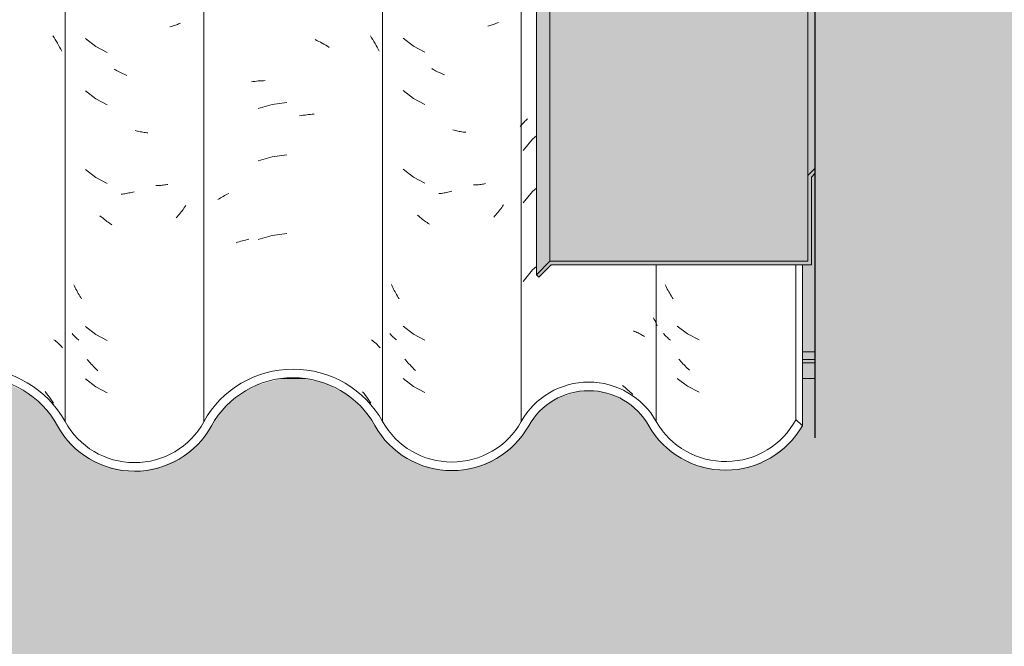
# Model space of a CAD drawing. Header units: metres. Extents: x -27.3 to 21, y -0.3 to 10.3.
# Tile 134 of 237: x 12.414 to 12.981, y 2.65 to 3.011. Entities that reach past the tile are written whole.
import ezdxf

# ---------------------------------------------------------------- set-up
doc = ezdxf.new("R2010")
doc.units = ezdxf.units.M
doc.layers.add('A-DETL', color=7, linetype='Continuous', lineweight=5, true_color=0x00a600)
for name, color, linetype, lineweight in [('A-DETL-GENF', 7, 'Continuous', 5), ('A-GLAZ-CWMG', 7, 'Continuous', 5), ('A-ROOF', 7, 'Continuous', 5), ('A-ROOF-OTLN', 7, 'Continuous', 5), ('A-ROOF-PATT', 7, 'Continuous', 5), ('A-WALL', 7, 'Continuous', 5)]:
    doc.layers.add(name, color=color, linetype=linetype, lineweight=lineweight)

# ---------------------------------------------------------------- blocks, each defined once
blk = doc.blocks.new('FP_93-FACHADA 03')
at = {"layer": 'A-GLAZ-CWMG', "color": 9, "true_color": 0xc0c0c0}
for p, q in [((17.64087, 3.00155), (17.64156, 3.00049)), ((17.64156, 3.00049), (17.64224, 2.99941)), ((17.64224, 2.99941), (17.6429, 2.99833)), ((17.6429, 2.99833), (17.64355, 2.99723)), ((17.64355, 2.99723), (17.64418, 2.99612)), ((17.64418, 2.99612), (17.6448, 2.995)), ((17.6448, 2.995), (17.6454, 2.99387)), ((17.6454, 2.99387), (17.64598, 2.99273)), ((17.64152, 2.82655), (17.6422, 2.82602)), ((17.6422, 2.82602), (17.64286, 2.82547)), ((17.64286, 2.82547), (17.64351, 2.82491)), ((17.64351, 2.82491), (17.64414, 2.82434)), ((17.64414, 2.82434), (17.64476, 2.82376)), ((17.64476, 2.82376), (17.64536, 2.82317)), ((17.64536, 2.82317), (17.64595, 2.82257)), ((17.64595, 2.82257), (17.64652, 2.82196)), ((17.63642, 2.79668), (17.63725, 2.79562)), ((17.63725, 2.79562), (17.63807, 2.79454)), ((17.63807, 2.79454), (17.63887, 2.79345)), ((17.63887, 2.79345), (17.63966, 2.79234)), ((17.63966, 2.79234), (17.64043, 2.79122)), ((17.64043, 2.79122), (17.64118, 2.79008))]:
    blk.add_line(p, q, dxfattribs=at)
blk = doc.blocks.new('FP_94-FACHADA 03')
at = {"layer": 'A-GLAZ-CWMG', "color": 9, "true_color": 0xc0c0c0}
for p, q in [((17.71093, 3.00746), (17.71031, 3.00726)), ((17.71155, 3.00767), (17.71093, 3.00746)), ((17.71216, 3.00789), (17.71155, 3.00767)), ((17.71276, 3.00812), (17.71216, 3.00789)), ((17.71335, 3.00836), (17.71276, 3.00812)), ((17.71393, 3.00862), (17.71335, 3.00836)), ((17.71451, 3.00888), (17.71393, 3.00862)), ((17.70904, 3.00689), (17.70839, 3.00673)), ((17.70968, 3.00707), (17.70904, 3.00689)), ((17.71031, 3.00726), (17.70968, 3.00707)), ((17.6597, 3.00002), (17.66557, 2.99539)), ((17.66557, 2.99539), (17.67219, 2.9919)), ((17.67692, 2.98197), (17.6762, 2.98239)), ((17.67764, 2.98156), (17.67692, 2.98197)), ((17.67837, 2.98116), (17.67764, 2.98156)), ((17.6791, 2.98078), (17.67837, 2.98116)), ((17.67984, 2.98041), (17.6791, 2.98078)), ((17.68058, 2.98005), (17.67984, 2.98041)), ((17.68132, 2.97971), (17.68058, 2.98005)), ((17.68206, 2.97938), (17.68132, 2.97971)), ((17.68281, 2.97907), (17.68206, 2.97938)), ((17.68355, 2.97876), (17.68281, 2.97907)), ((17.6597, 2.96987), (17.66557, 2.96524)), ((17.66557, 2.96524), (17.67219, 2.96176)), ((17.68898, 2.94684), (17.68823, 2.94705)), ((17.68974, 2.94665), (17.68898, 2.94684)), ((17.69049, 2.94648), (17.68974, 2.94665)), ((17.69124, 2.94632), (17.69049, 2.94648)), ((17.69198, 2.94617), (17.69124, 2.94632)), ((17.69273, 2.94603), (17.69198, 2.94617)), ((17.69348, 2.94591), (17.69273, 2.94603)), ((17.69422, 2.94581), (17.69348, 2.94591)), ((17.69496, 2.94571), (17.69422, 2.94581)), ((17.6957, 2.94563), (17.69496, 2.94571)), ((17.6597, 2.92466), (17.66557, 2.92003)), ((17.66557, 2.92003), (17.67219, 2.91654)), ((17.68394, 2.91091), (17.68319, 2.91077)), ((17.68469, 2.91106), (17.68394, 2.91091)), ((17.68544, 2.91122), (17.68469, 2.91106)), ((17.68619, 2.9114), (17.68544, 2.91122)), ((17.68694, 2.91159), (17.68619, 2.9114)), ((17.68769, 2.91179), (17.68694, 2.91159)), ((17.70096, 2.91531), (17.70024, 2.91529)), ((17.70167, 2.91534), (17.70096, 2.91531)), ((17.70237, 2.91538), (17.70167, 2.91534)), ((17.70307, 2.91543), (17.70237, 2.91538)), ((17.70377, 2.9155), (17.70307, 2.91543)), ((17.70446, 2.91558), (17.70377, 2.9155)), ((17.70514, 2.91567), (17.70446, 2.91558)), ((17.70582, 2.91578), (17.70514, 2.91567)), ((17.70649, 2.91589), (17.70582, 2.91578)), ((17.70716, 2.91602), (17.70649, 2.91589)), ((17.68096, 2.91045), (17.68022, 2.91037)), ((17.6817, 2.91054), (17.68096, 2.91045)), ((17.68245, 2.91065), (17.6817, 2.91054)), ((17.68319, 2.91077), (17.68245, 2.91065)), ((17.7148, 2.90014), (17.71423, 2.89944)), ((17.71536, 2.90085), (17.7148, 2.90014)), ((17.71591, 2.90157), (17.71536, 2.90085)), ((17.71645, 2.90231), (17.71591, 2.90157)), ((17.71698, 2.90305), (17.71645, 2.90231)), ((17.71751, 2.9038), (17.71698, 2.90305)), ((17.66865, 2.8974), (17.66799, 2.89797)), ((17.66931, 2.89684), (17.66865, 2.8974)), ((17.66999, 2.89629), (17.66931, 2.89684)), ((17.67066, 2.89575), (17.66999, 2.89629)), ((17.67135, 2.89523), (17.67066, 2.89575)), ((17.67204, 2.89472), (17.67135, 2.89523)), ((17.67273, 2.89422), (17.67204, 2.89472)), ((17.67343, 2.89373), (17.67273, 2.89422)), ((17.71247, 2.8974), (17.71187, 2.89675)), ((17.71307, 2.89807), (17.71247, 2.8974)), ((17.71365, 2.89875), (17.71307, 2.89807)), ((17.71423, 2.89944), (17.71365, 2.89875)), ((17.67414, 2.89326), (17.67343, 2.89373)), ((17.67485, 2.8928), (17.67414, 2.89326)), ((17.65339, 2.8573), (17.653, 2.85815)), ((17.6538, 2.85646), (17.65339, 2.8573)), ((17.65421, 2.85563), (17.6538, 2.85646)), ((17.65464, 2.8548), (17.65421, 2.85563)), ((17.65508, 2.85398), (17.65464, 2.8548)), ((17.65553, 2.85317), (17.65508, 2.85398)), ((17.65599, 2.85237), (17.65553, 2.85317)), ((17.65646, 2.85157), (17.65599, 2.85237)), ((17.65694, 2.85079), (17.65646, 2.85157)), ((17.65744, 2.85001), (17.65694, 2.85079)), ((17.6597, 2.83423), (17.66557, 2.8296)), ((17.65244, 2.8296), (17.65207, 2.83005)), ((17.65283, 2.82916), (17.65244, 2.8296)), ((17.65323, 2.82872), (17.65283, 2.82916)), ((17.65365, 2.82829), (17.65323, 2.82872)), ((17.65407, 2.82787), (17.65365, 2.82829)), ((17.65451, 2.82745), (17.65407, 2.82787)), ((17.65496, 2.82705), (17.65451, 2.82745)), ((17.65543, 2.82665), (17.65496, 2.82705)), ((17.6559, 2.82627), (17.65543, 2.82665)), ((17.66557, 2.8296), (17.67219, 2.82611)), ((17.6613, 2.81453), (17.66074, 2.81524)), ((17.66188, 2.81384), (17.6613, 2.81453)), ((17.66246, 2.81315), (17.66188, 2.81384)), ((17.66305, 2.81248), (17.66246, 2.81315)), ((17.66365, 2.81181), (17.66305, 2.81248)), ((17.66426, 2.81116), (17.66365, 2.81181)), ((17.66487, 2.81052), (17.66426, 2.81116)), ((17.6655, 2.80989), (17.66487, 2.81052)), ((17.66613, 2.80927), (17.6655, 2.80989)), ((17.66677, 2.80866), (17.66613, 2.80927)), ((17.6597, 2.80409), (17.66557, 2.79946)), ((17.66557, 2.79946), (17.67219, 2.79597))]:
    blk.add_line(p, q, dxfattribs=at)
blk = doc.blocks.new('FP_95-FACHADA 03')
at = {"layer": 'A-GLAZ-CWMG', "color": 9, "true_color": 0xc0c0c0}
for p, q in [((17.79201, 2.99938), (17.79304, 2.99888)), ((17.79304, 2.99888), (17.79407, 2.99836)), ((17.79407, 2.99836), (17.7951, 2.99783)), ((17.7951, 2.99783), (17.79611, 2.99727)), ((17.79611, 2.99727), (17.79713, 2.9967)), ((17.79713, 2.9967), (17.79813, 2.99611)), ((17.79813, 2.99611), (17.79913, 2.9955)), ((17.82386, 3.00148), (17.82456, 3.00042)), ((17.82456, 3.00042), (17.82523, 2.99935)), ((17.82523, 2.99935), (17.8259, 2.99827)), ((17.8259, 2.99827), (17.82655, 2.99717)), ((17.82655, 2.99717), (17.82718, 2.99606)), ((17.82718, 2.99606), (17.8278, 2.99495)), ((17.79913, 2.9955), (17.80013, 2.99488)), ((17.8278, 2.99495), (17.82841, 2.99382)), ((17.82841, 2.99382), (17.82899, 2.99268)), ((17.75528, 2.97505), (17.75625, 2.9752)), ((17.75625, 2.9752), (17.75722, 2.97533)), ((17.75722, 2.97533), (17.75821, 2.97544)), ((17.75821, 2.97544), (17.7592, 2.97554)), ((17.7592, 2.97554), (17.7602, 2.97562)), ((17.7602, 2.97562), (17.7612, 2.97568)), ((17.7612, 2.97568), (17.76221, 2.97572)), ((17.76221, 2.97572), (17.76323, 2.97575)), ((17.76729, 2.96195), (17.75915, 2.95965)), ((17.77567, 2.96307), (17.76729, 2.96195)), ((17.78829, 2.95619), (17.78933, 2.9563)), ((17.78933, 2.9563), (17.79038, 2.95638)), ((17.79038, 2.95638), (17.79141, 2.95645)), ((17.78303, 2.9554), (17.78409, 2.95559)), ((17.78409, 2.95559), (17.78514, 2.95577)), ((17.78514, 2.95577), (17.78619, 2.95593)), ((17.78619, 2.95593), (17.78724, 2.95607)), ((17.78724, 2.95607), (17.78829, 2.95619)), ((17.76729, 2.9318), (17.75915, 2.92951)), ((17.77567, 2.93293), (17.76729, 2.9318)), ((17.73603, 2.90722), (17.73676, 2.90771)), ((17.73676, 2.90771), (17.7375, 2.90819)), ((17.7375, 2.90819), (17.73826, 2.90865)), ((17.73826, 2.90865), (17.73902, 2.9091)), ((17.73902, 2.9091), (17.73981, 2.90954)), ((17.73981, 2.90954), (17.7406, 2.90997)), ((17.7406, 2.90997), (17.7414, 2.91037)), ((17.7414, 2.91037), (17.74222, 2.91077)), ((17.74648, 2.88238), (17.74736, 2.88268)), ((17.74736, 2.88268), (17.74826, 2.88297)), ((17.74826, 2.88297), (17.74916, 2.88324)), ((17.74916, 2.88324), (17.75008, 2.8835)), ((17.75008, 2.8835), (17.751, 2.88374)), ((17.751, 2.88374), (17.75193, 2.88396)), ((17.75193, 2.88396), (17.75287, 2.88417)), ((17.75287, 2.88417), (17.75383, 2.88436)), ((17.76729, 2.88659), (17.75915, 2.8843)), ((17.77567, 2.88771), (17.76729, 2.88659)), ((17.82451, 2.82649), (17.82519, 2.82595)), ((17.82519, 2.82595), (17.82585, 2.82541)), ((17.82585, 2.82541), (17.8265, 2.82485)), ((17.8265, 2.82485), (17.82714, 2.82429)), ((17.82714, 2.82429), (17.82776, 2.82371)), ((17.82776, 2.82371), (17.82837, 2.82312)), ((17.82837, 2.82312), (17.82895, 2.82252)), ((17.82895, 2.82252), (17.82953, 2.82191)), ((17.81939, 2.7966), (17.82023, 2.79554)), ((17.82023, 2.79554), (17.82105, 2.79447)), ((17.82105, 2.79447), (17.82185, 2.79338)), ((17.82185, 2.79338), (17.82264, 2.79227)), ((17.82264, 2.79227), (17.82341, 2.79115)), ((17.82341, 2.79115), (17.82417, 2.79001))]:
    blk.add_line(p, q, dxfattribs=at)
blk = doc.blocks.new('FP_96-FACHADA 03')
at = {"layer": 'A-GLAZ-CWMG', "color": 9, "true_color": 0xc0c0c0}
for p, q in [((17.89215, 3.0073), (17.8915, 3.00714)), ((17.89279, 3.00748), (17.89215, 3.0073)), ((17.89342, 3.00767), (17.89279, 3.00748)), ((17.89404, 3.00787), (17.89342, 3.00767)), ((17.89465, 3.00808), (17.89404, 3.00787)), ((17.89526, 3.0083), (17.89465, 3.00808)), ((17.89586, 3.00854), (17.89526, 3.0083)), ((17.89645, 3.00878), (17.89586, 3.00854)), ((17.89703, 3.00904), (17.89645, 3.00878)), ((17.89761, 3.0093), (17.89703, 3.00904)), ((17.84273, 3.00018), (17.84863, 2.99559)), ((17.84863, 2.99559), (17.85528, 2.99215)), ((17.86002, 2.98224), (17.8593, 2.98266)), ((17.86075, 2.98184), (17.86002, 2.98224)), ((17.86148, 2.98144), (17.86075, 2.98184)), ((17.86221, 2.98107), (17.86148, 2.98144)), ((17.86295, 2.9807), (17.86221, 2.98107)), ((17.86369, 2.98035), (17.86295, 2.9807)), ((17.86443, 2.98001), (17.86369, 2.98035)), ((17.86517, 2.97968), (17.86443, 2.98001)), ((17.86592, 2.97937), (17.86517, 2.97968)), ((17.86667, 2.97907), (17.86592, 2.97937)), ((17.84273, 2.97004), (17.84863, 2.96545)), ((17.84863, 2.96545), (17.85528, 2.962)), ((17.8721, 2.94718), (17.87135, 2.94738)), ((17.87285, 2.94699), (17.8721, 2.94718)), ((17.8736, 2.94682), (17.87285, 2.94699)), ((17.87435, 2.94666), (17.8736, 2.94682)), ((17.8751, 2.94652), (17.87435, 2.94666)), ((17.87585, 2.94639), (17.8751, 2.94652)), ((17.87659, 2.94627), (17.87585, 2.94639)), ((17.87734, 2.94616), (17.87659, 2.94627)), ((17.87808, 2.94607), (17.87734, 2.94616)), ((17.87882, 2.946), (17.87808, 2.94607)), ((17.84273, 2.92482), (17.84863, 2.92023)), ((17.84863, 2.92023), (17.85528, 2.91679)), ((17.86481, 2.91084), (17.86407, 2.91074)), ((17.86556, 2.91095), (17.86481, 2.91084)), ((17.8663, 2.91108), (17.86556, 2.91095)), ((17.86705, 2.91122), (17.8663, 2.91108)), ((17.8678, 2.91137), (17.86705, 2.91122)), ((17.86855, 2.91154), (17.8678, 2.91137)), ((17.8693, 2.91172), (17.86855, 2.91154)), ((17.87005, 2.91191), (17.8693, 2.91172)), ((17.87081, 2.91212), (17.87005, 2.91191)), ((17.88407, 2.91569), (17.88336, 2.91567)), ((17.88478, 2.91572), (17.88407, 2.91569)), ((17.88548, 2.91577), (17.88478, 2.91572)), ((17.88618, 2.91582), (17.88548, 2.91577)), ((17.88688, 2.91589), (17.88618, 2.91582)), ((17.88757, 2.91597), (17.88688, 2.91589)), ((17.88825, 2.91607), (17.88757, 2.91597)), ((17.88893, 2.91618), (17.88825, 2.91607)), ((17.8896, 2.9163), (17.88893, 2.91618)), ((17.89026, 2.91643), (17.8896, 2.9163)), ((17.86407, 2.91074), (17.86333, 2.91066)), ((17.89733, 2.89986), (17.89675, 2.89917)), ((17.8979, 2.90057), (17.89733, 2.89986)), ((17.89846, 2.90128), (17.8979, 2.90057)), ((17.89901, 2.902), (17.89846, 2.90128)), ((17.89955, 2.90273), (17.89901, 2.902)), ((17.90008, 2.90347), (17.89955, 2.90273)), ((17.9006, 2.90423), (17.90008, 2.90347)), ((17.85173, 2.89762), (17.85107, 2.89819)), ((17.8524, 2.89707), (17.85173, 2.89762)), ((17.85307, 2.89652), (17.8524, 2.89707)), ((17.85375, 2.89599), (17.85307, 2.89652)), ((17.85444, 2.89547), (17.85375, 2.89599)), ((17.85513, 2.89496), (17.85444, 2.89547)), ((17.85582, 2.89447), (17.85513, 2.89496)), ((17.85653, 2.89399), (17.85582, 2.89447)), ((17.85723, 2.89352), (17.85653, 2.89399)), ((17.89557, 2.89782), (17.89497, 2.89716)), ((17.89617, 2.89849), (17.89557, 2.89782)), ((17.89675, 2.89917), (17.89617, 2.89849)), ((17.85794, 2.89306), (17.85723, 2.89352)), ((17.83635, 2.85742), (17.83595, 2.85826)), ((17.83676, 2.85658), (17.83635, 2.85742)), ((17.83718, 2.85575), (17.83676, 2.85658)), ((17.83762, 2.85492), (17.83718, 2.85575)), ((17.83806, 2.85411), (17.83762, 2.85492)), ((17.83852, 2.8533), (17.83806, 2.85411)), ((17.83898, 2.8525), (17.83852, 2.8533)), ((17.83946, 2.85171), (17.83898, 2.8525)), ((17.83995, 2.85093), (17.83946, 2.85171)), ((17.84044, 2.85016), (17.83995, 2.85093)), ((17.84273, 2.83439), (17.84863, 2.8298)), ((17.83542, 2.82967), (17.83504, 2.83012)), ((17.83581, 2.82924), (17.83542, 2.82967)), ((17.83621, 2.82881), (17.83581, 2.82924)), ((17.83663, 2.82839), (17.83621, 2.82881)), ((17.83706, 2.82797), (17.83663, 2.82839)), ((17.8375, 2.82757), (17.83706, 2.82797)), ((17.83795, 2.82717), (17.8375, 2.82757)), ((17.83842, 2.82678), (17.83795, 2.82717)), ((17.83889, 2.8264), (17.83842, 2.82678)), ((17.84863, 2.8298), (17.85528, 2.82636)), ((17.84434, 2.81471), (17.84377, 2.81541)), ((17.84492, 2.81401), (17.84434, 2.81471)), ((17.84551, 2.81333), (17.84492, 2.81401)), ((17.8461, 2.81266), (17.84551, 2.81333)), ((17.8467, 2.812), (17.8461, 2.81266)), ((17.84731, 2.81135), (17.8467, 2.812)), ((17.84793, 2.81072), (17.84731, 2.81135)), ((17.84856, 2.81009), (17.84793, 2.81072)), ((17.84919, 2.80947), (17.84856, 2.81009)), ((17.84984, 2.80887), (17.84919, 2.80947)), ((17.84273, 2.80425), (17.84863, 2.79966)), ((17.84863, 2.79966), (17.85528, 2.79622))]:
    blk.add_line(p, q, dxfattribs=at)
blk = doc.blocks.new('FP_97-FACHADA 03')
at = {"layer": 'A-GLAZ-CWMG', "color": 9, "true_color": 0xc0c0c0}
for p, q in [((17.91111, 2.95043), (17.91155, 2.95093)), ((17.91155, 2.95093), (17.91201, 2.95142)), ((17.91201, 2.95142), (17.91248, 2.95191)), ((17.91248, 2.95191), (17.91296, 2.95238)), ((17.91296, 2.95238), (17.91346, 2.95284)), ((17.91346, 2.95284), (17.91397, 2.9533)), ((17.91397, 2.9533), (17.91449, 2.95374)), ((17.91026, 2.94941), (17.91068, 2.94993)), ((17.91068, 2.94993), (17.91111, 2.95043)), ((17.91726, 2.94207), (17.91198, 2.93551)), ((17.91956, 2.94402), (17.91726, 2.94207)), ((17.91726, 2.91193), (17.91198, 2.90537)), ((17.91956, 2.91388), (17.91726, 2.91193)), ((17.91726, 2.86671), (17.91198, 2.86015)), ((17.91956, 2.86867), (17.91726, 2.86671)), ((17.98699, 2.83915), (17.98745, 2.83826)), ((17.98745, 2.83826), (17.98789, 2.83736)), ((17.98789, 2.83736), (17.98833, 2.83645)), ((17.97546, 2.83158), (17.97616, 2.83131)), ((17.98833, 2.83645), (17.98875, 2.83553)), ((17.98875, 2.83553), (17.98915, 2.83461)), ((17.97616, 2.83131), (17.97684, 2.83103)), ((17.97684, 2.83103), (17.97751, 2.83073)), ((17.97751, 2.83073), (17.97817, 2.83042)), ((17.97817, 2.83042), (17.97883, 2.8301)), ((17.97883, 2.8301), (17.97947, 2.82977)), ((17.97947, 2.82977), (17.9801, 2.82942)), ((17.9801, 2.82942), (17.98072, 2.82907)), ((17.98072, 2.82907), (17.98133, 2.8287)), ((17.98133, 2.8287), (17.98193, 2.82832)), ((17.96908, 2.80014), (17.96985, 2.79955)), ((17.96985, 2.79955), (17.97062, 2.79894)), ((17.97062, 2.79894), (17.97138, 2.79832)), ((17.97138, 2.79832), (17.97212, 2.79769)), ((17.97212, 2.79769), (17.97286, 2.79704)), ((17.97286, 2.79704), (17.9736, 2.79638)), ((17.9736, 2.79638), (17.97432, 2.7957)), ((17.97432, 2.7957), (17.97504, 2.79502))]:
    blk.add_line(p, q, dxfattribs=at)
blk = doc.blocks.new('FP_98-FACHADA 03')
at = {"layer": 'A-GLAZ-CWMG', "color": 9, "true_color": 0xc0c0c0}
for p, q in [((17.99414, 2.85736), (17.99373, 2.8582)), ((17.99456, 2.85653), (17.99414, 2.85736)), ((17.99499, 2.8557), (17.99456, 2.85653)), ((17.99543, 2.85488), (17.99499, 2.8557)), ((17.99588, 2.85407), (17.99543, 2.85488)), ((17.99634, 2.85327), (17.99588, 2.85407)), ((17.99682, 2.85248), (17.99634, 2.85327)), ((17.9973, 2.85169), (17.99682, 2.85248)), ((17.9978, 2.85092), (17.9973, 2.85169)), ((17.9983, 2.85015), (17.9978, 2.85092)), ((18.00062, 2.83441), (18.00657, 2.82989)), ((17.99312, 2.82967), (17.99273, 2.83012)), ((17.99353, 2.82923), (17.99312, 2.82967)), ((17.99395, 2.8288), (17.99353, 2.82923)), ((17.99438, 2.82837), (17.99395, 2.8288)), ((17.99483, 2.82796), (17.99438, 2.82837)), ((17.99529, 2.82755), (17.99483, 2.82796)), ((17.99576, 2.82715), (17.99529, 2.82755)), ((17.99624, 2.82676), (17.99576, 2.82715)), ((17.99673, 2.82638), (17.99624, 2.82676)), ((18.00657, 2.82989), (18.01327, 2.82651)), ((18.00225, 2.81474), (18.00167, 2.81544)), ((18.00283, 2.81406), (18.00225, 2.81474)), ((18.00342, 2.81338), (18.00283, 2.81406)), ((18.00402, 2.81272), (18.00342, 2.81338)), ((18.00463, 2.81206), (18.00402, 2.81272)), ((18.00525, 2.81142), (18.00463, 2.81206)), ((18.00587, 2.81079), (18.00525, 2.81142)), ((18.0065, 2.81017), (18.00587, 2.81079)), ((18.00714, 2.80956), (18.0065, 2.81017)), ((18.00779, 2.80897), (18.00714, 2.80956)), ((18.00062, 2.80427), (18.00657, 2.79974)), ((18.00657, 2.79974), (18.01327, 2.79636))]:
    blk.add_line(p, q, dxfattribs=at)
blk = doc.blocks.new('Rectangular Mullion - Telha Fibrocimento - Ondulada-V85-FACHADA 03')
at = {"layer": 'A-GLAZ-CWMG', "true_color": 0xc0c0c0}
h = blk.add_hatch(dxfattribs=at)
h.set_pattern_fill('FP_10', color=9, style=0, pattern_type=2)
h.set_pattern_definition([(315.081, (26.062, -5.308), (0.286173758, -0.270297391), [0.01667, -0.28643, 0.01667, -1.903]), (315.081, (26.062, -5.308), (0.286173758, -0.270297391), [-0.31978, -0.28643, 0.01667, -0.58954, -1.01]), (315.081, (26.062, -5.308), (0.286173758, -0.270297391), [-1.212, 0.01667, -0.28643, 0.01667, -0.69057]), (315.081, (26.062, -5.308), (0.286173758, -0.270297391), [-1.532, -0.1854, 0.01667, -0.4885]), (126.286, (26.169, -5.407), (-0.205045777, 0.24913451), [0.00997, -0.17136, 0.00997, -1.138]), (126.286, (26.169, -5.407), (-0.205045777, 0.24913451), [-0.19131, -0.17136, 0.00997, -0.35269, -0.60444]), (126.286, (26.169, -5.407), (-0.205045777, 0.24913451), [-0.72533, 0.00997, -0.17136, 0.00997, -0.41314]), (126.286, (26.169, -5.407), (-0.205045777, 0.24913451), [-0.91664, -0.11092, 0.00997, -0.29225]), (147.695, (26.205, -5.413), (-0.08113297, 0.021153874), [0.00698, -0.11998, 0.00698, -0.79715]), (147.695, (26.205, -5.413), (-0.08113297, 0.021153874), [-0.13395, -0.11998, 0.00698, -0.24695, -0.42323]), (147.695, (26.205, -5.413), (-0.08113297, 0.021153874), [-0.50787, 0.00698, -0.11998, 0.00698, -0.28928]), (147.695, (26.205, -5.413), (-0.08113297, 0.021153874), [-0.64182, -0.07766, 0.00698, -0.20463])])
h.paths.add_polyline_path([(18.07282, 2.77693), (18.07282, 2.86969), (18.06914, 2.86969), (18.06914, 2.78059)])
at = {"layer": 'A-GLAZ-CWMG'}
for p, q in [((17.64793, 2.77941), (17.64793, 4.13466)), ((17.72785, 2.77928), (17.72785, 4.13453)), ((17.83093, 2.77941), (17.83093, 4.13466)), ((17.91077, 2.77941), (17.91077, 4.13466)), ((17.98864, 2.77941), (17.98864, 2.86969)), ((18.06914, 2.78059), (18.06914, 2.86969)), ((18.07282, 2.77693), (18.07282, 2.86969)), ((18.07282, 2.77693), (18.06914, 2.78059))]:
    blk.add_line(p, q, dxfattribs=at)
for centre, major_axis, start_param, end_param in [((17.59605, 2.75157), (0.05902, 0), 0.497168, 2.651943), ((17.77942, 2.75157), (0.05869, 0), 0.500225, 2.643944), ((17.59605, 2.75157), (0.05402, 0), 0.495792, 2.647005), ((17.77942, 2.75157), (0.05369, 0), 0.502013, 2.643685), ((17.94971, 2.75818), (0.04446, 0), 0.503915, 2.637678), ((17.94971, 2.75818), (0.03946, 0), 0.501216, 2.640377), ((18.02857, 2.80174), (0.04586, 0), 3.656214, 5.798286), ((17.68793, 2.80069), (0.05042, 0), 3.63698, 5.786507), ((17.68793, 2.80069), (0.04542, 0), 3.635147, 5.786308), ((17.87085, 2.8012), (0.0506, 0), 3.643606, 5.776805), ((17.87085, 2.8012), (0.0456, 0), 3.645908, 5.77887), ((18.02857, 2.80174), (0.05086, 0), 3.657256, 5.767522)]:
    blk.add_ellipse(centre, major_axis=major_axis, ratio=0.988936, start_param=start_param, end_param=end_param, dxfattribs=at)
for name in ['FP_93-FACHADA 03', 'FP_95-FACHADA 03', 'FP_97-FACHADA 03', 'FP_94-FACHADA 03', 'FP_96-FACHADA 03', 'FP_98-FACHADA 03']:
    blk.add_blockref(name, (0, 0), dxfattribs=at)
blk = doc.blocks.new('LONGARINA_STEEL_FRAME - LONGARINA_STEEL_FRAME-1917798-FACHADA 03')
at = {"layer": 'A-ROOF', "true_color": 0x9fa09c}
for points in [[(18.07604, 2.81963), (18.08004, 2.81963), (18.08004, 2.92227), (18.07804, 2.92025), (18.07804, 2.86969), (18.07282, 2.86969), (18.07282, 2.81963)], [(18.07604, 2.81518), (18.08004, 2.81518), (18.08004, 2.81963), (18.07282, 2.81963), (18.07282, 2.81518)], [(18.07282, 2.81321), (18.08004, 2.81321), (18.08004, 2.81518), (18.07282, 2.81518)]]:
    blk.add_hatch(color=253, dxfattribs=at).paths.add_polyline_path(points)
at = {"layer": 'A-ROOF'}
for p, q in [((18.07282, 2.81963), (18.08004, 2.81963)), ((18.07282, 2.81518), (18.08004, 2.81518))]:
    blk.add_line(p, q, dxfattribs=at)

msp = doc.modelspace()

# ---------------------------------------------------------------- hatches: boundary and pattern name
at = {"layer": 'A-DETL-GENF', "true_color": 0xdbcc9e}
h = msp.add_hatch(color=9, dxfattribs=at)
h.paths.add_polyline_path([(6.02722, 2.62), (12.87222, 2.62), (12.87222, 2.68), (6.02722, 2.68), (6.02722, 2.65)])
h.paths.add_polyline_path([(6.94071, 4.62375), (9.06712, 4.62375), (9.06712, 4.80375), (8.91212, 4.80375), (8.91192, 4.71375), (6.12773, 4.71375), (6.12773, 4.62375), (6.67351, 4.62375)])
h = msp.add_hatch(color=9, dxfattribs=at)
h.paths.add_polyline_path([(13.083, -0.15), (13.20222, -0.15), (13.20222, 3.65), (12.87222, 3.65), (12.87222, -0.15), (13.05722, -0.15)])
h.paths.add_polyline_path([(13.03089, 3.67), (13.20222, 3.67), (13.20222, 4.25), (12.87222, 4.25), (12.87222, 3.67), (13.02722, 3.67)])
at = {"layer": 'A-ROOF-PATT', "true_color": 0x919191}
h = msp.add_hatch(color=252, dxfattribs=at)
h.paths.add_polyline_path([(12.86822, 2.92109), (12.87222, 2.92513), (12.87222, 3.65), (12.86959, 3.625), (12.86822, 3.625), (12.86822, 2.98442)])
h.paths.add_polyline_path([(12.86822, 3.67), (12.87222, 3.67), (12.87222, 4.22788), (12.86822, 4.22371), (12.86822, 3.78319)])
for points in [[(12.71174, 2.86397), (12.71939, 2.87171), (12.71939, 4.17416), (12.71739, 4.17214), (12.71705, 4.14981), (12.71502, 4.14817), (12.71174, 4.14817), (12.71174, 2.8959)], [(12.83648, 2.87171), (12.86822, 2.87171), (12.86822, 3.625), (12.85222, 3.625), (12.85222, 3.67), (12.86822, 3.67), (12.86822, 4.17416), (12.71939, 4.17416), (12.71939, 2.87171)], [(12.71315, 2.86254), (12.72022, 2.86969), (12.87022, 2.86969), (12.87022, 2.92025), (12.87222, 2.92227), (12.87222, 2.92513), (12.86822, 2.92109), (12.86822, 2.87171), (12.71939, 2.87171), (12.71174, 2.86397)]]:
    msp.add_hatch(color=252, dxfattribs=at).paths.add_polyline_path(points)
at = {"layer": 'A-WALL', "true_color": 0x7f7f7f}
h = msp.add_hatch(color=8, dxfattribs=at)
h.paths.add_polyline_path([(10.54942, 2.80421), (10.55984, 2.80421), (10.54897, 2.80673), (10.53386, 2.80621), (10.5258, 2.80421), (10.54897, 2.80421)])
h.paths.add_polyline_path([(12.86822, 2.80421), (12.87222, 2.80421), (12.87222, 2.81321), (12.865, 2.81321), (12.865, 2.80421)])
h.paths.add_polyline_path([(12.57827, 2.80421), (12.57787, 2.80431), (12.57813, 2.80421)])
at = {"layer": 'A-WALL', "true_color": 0xdbcc9e}
msp.add_hatch(color=9, dxfattribs=at).paths.add_polyline_path([(10.10722, 2.68), (12.87222, 2.68), (12.87222, 2.80421), (12.865, 2.80421), (12.865, 2.77693), (12.85796, 2.76744), (12.84702, 2.7589), (12.83648, 2.75409), (12.8267, 2.75178), (12.8148, 2.75178), (12.80322, 2.75451), (12.79261, 2.75983), (12.78354, 2.76744), (12.77106, 2.78446), (12.76398, 2.79052), (12.75566, 2.79475), (12.74657, 2.79693), (12.73663, 2.79679), (12.72641, 2.79388), (12.7198, 2.79052), (12.71272, 2.78446), (12.70028, 2.76733), (12.6898, 2.75892), (12.6789, 2.75386), (12.66838, 2.7515), (12.65694, 2.75152), (12.64531, 2.75433), (12.63468, 2.75975), (12.62563, 2.7675), (12.61126, 2.78737), (12.6016, 2.79561), (12.58996, 2.80143), (12.57787, 2.80421), (12.56484, 2.80421), (12.55101, 2.8004), (12.54142, 2.79549), (12.5318, 2.78721), (12.51749, 2.76724), (12.50679, 2.7586), (12.49597, 2.75356), (12.48541, 2.75118), (12.47407, 2.75119), (12.4624, 2.75401), (12.45173, 2.75948), (12.44268, 2.76728), (12.42832, 2.78739), (12.4186, 2.79576), (12.40507, 2.80211), (12.39464, 2.80421), (12.38011, 2.80421), (12.36728, 2.80058), (12.35781, 2.79572), (12.34811, 2.78734), (12.33376, 2.76709), (12.32281, 2.75822), (12.31202, 2.75319), (12.3014, 2.75081), (12.29, 2.75085), (12.28001, 2.75327), (12.2737, 2.75178), (12.2618, 2.75178), (12.25022, 2.75451), (12.23961, 2.75983), (12.23054, 2.76744), (12.21806, 2.78446), (12.21098, 2.79052), (12.20266, 2.79475), (12.19357, 2.79693), (12.18363, 2.79679), (12.17341, 2.79388), (12.16515, 2.78911), (12.15855, 2.78285), (12.14626, 2.76647), (12.13598, 2.75851), (12.12127, 2.75168), (12.11325, 2.74958), (12.09943, 2.74974), (12.0888, 2.75222), (12.0764, 2.75902), (12.06734, 2.7675), (12.05467, 2.78531), (12.04453, 2.79376), (12.03501, 2.79874), (12.02336, 2.8017), (12.0105, 2.8017), (11.99801, 2.79851), (11.98842, 2.79374), (11.9788, 2.7855), (11.96402, 2.76683), (11.95344, 2.75842), (11.94297, 2.75356), (11.93241, 2.75118), (11.92107, 2.75119), (11.90898, 2.75422), (11.89873, 2.75948), (11.88968, 2.76728), (11.87532, 2.78671), (11.8656, 2.7934), (11.85416, 2.79757), (11.84291, 2.79885), (11.8296, 2.79668), (11.81959, 2.79251), (11.81066, 2.7861), (11.79267, 2.76482), (11.78347, 2.75814), (11.77042, 2.75323), (11.75875, 2.75171), (11.75875, 2.75312), (11.7484, 2.75081), (11.737, 2.75085), (11.72701, 2.75327), (11.7207, 2.75178), (11.7088, 2.75178), (11.69722, 2.75451), (11.68661, 2.75983), (11.67754, 2.76744), (11.66506, 2.78446), (11.65798, 2.79052), (11.64966, 2.79475), (11.64057, 2.79693), (11.63063, 2.79679), (11.62041, 2.79388), (11.61215, 2.78911), (11.60643, 2.78407), (11.59326, 2.76647), (11.58298, 2.75851), (11.56827, 2.75168), (11.56025, 2.74958), (11.54643, 2.74974), (11.5358, 2.75222), (11.5234, 2.75902), (11.51434, 2.7675), (11.50167, 2.78531), (11.49153, 2.79376), (11.48063, 2.79909), (11.47036, 2.8017), (11.4575, 2.8017), (11.44501, 2.79851), (11.43542, 2.79374), (11.4258, 2.7855), (11.41102, 2.76683), (11.40044, 2.75842), (11.38997, 2.75356), (11.37941, 2.75118), (11.36807, 2.75119), (11.35598, 2.75422), (11.34573, 2.75948), (11.33668, 2.76728), (11.32232, 2.78671), (11.3126, 2.7934), (11.30116, 2.79757), (11.28991, 2.79885), (11.2766, 2.79668), (11.2674, 2.79309), (11.25766, 2.7861), (11.23967, 2.76482), (11.23047, 2.75814), (11.21742, 2.75323), (11.20575, 2.75171), (11.20575, 2.75312), (11.1954, 2.75081), (11.184, 2.75085), (11.17401, 2.75327), (11.1677, 2.75178), (11.1558, 2.75178), (11.14422, 2.75451), (11.13361, 2.75983), (11.12454, 2.76744), (11.11085, 2.7855), (11.10498, 2.79052), (11.09666, 2.79475), (11.08757, 2.79693), (11.07763, 2.79679), (11.06741, 2.79388), (11.05915, 2.78911), (11.05343, 2.78407), (11.04026, 2.76647), (11.02998, 2.75851), (11.01527, 2.75168), (11.00725, 2.74958), (10.99343, 2.74974), (10.9828, 2.75222), (10.9704, 2.75902), (10.96134, 2.7675), (10.94867, 2.78531), (10.93853, 2.79376), (10.92901, 2.79874), (10.91736, 2.8017), (10.9045, 2.8017), (10.89201, 2.79851), (10.88242, 2.79374), (10.8728, 2.7855), (10.85802, 2.76683), (10.84744, 2.75842), (10.83697, 2.75356), (10.82641, 2.75118), (10.81507, 2.75119), (10.8027, 2.75437), (10.79273, 2.75948), (10.78368, 2.76728), (10.76932, 2.78671), (10.7596, 2.7934), (10.74816, 2.79757), (10.73691, 2.79885), (10.7236, 2.79668), (10.7144, 2.79309), (10.70466, 2.7861), (10.68667, 2.76482), (10.67747, 2.75814), (10.66442, 2.75323), (10.65275, 2.75171), (10.65275, 2.75312), (10.6424, 2.75081), (10.631, 2.75085), (10.61781, 2.7545), (10.60852, 2.75936), (10.59947, 2.76733), (10.5849, 2.78833), (10.57471, 2.79727), (10.56265, 2.80353), (10.55984, 2.80421), (10.5258, 2.80421), (10.52259, 2.80342), (10.51057, 2.79709), (10.50043, 2.78808), (10.48601, 2.76678), (10.47695, 2.75853), (10.46615, 2.75269), (10.45425, 2.74958), (10.44043, 2.74974), (10.4298, 2.75222), (10.41898, 2.75766), (10.40968, 2.76563), (10.39567, 2.78531), (10.38553, 2.79376), (10.37601, 2.79874), (10.36436, 2.8017), (10.3515, 2.8017), (10.34059, 2.79928), (10.32955, 2.79384), (10.32053, 2.78645), (10.30502, 2.76684), (10.29415, 2.75901), (10.28088, 2.7541), (10.26909, 2.75262), (10.25614, 2.75422), (10.24392, 2.75902), (10.23331, 2.7667), (10.21735, 2.78596), (10.20764, 2.79299), (10.19607, 2.79745), (10.18391, 2.79885), (10.1706, 2.79668), (10.1614, 2.79309), (10.15166, 2.7861), (10.13586, 2.76648), (10.12447, 2.75814), (10.11142, 2.75323), (10.10722, 2.75268), (10.10722, 2.72112)])

# ---------------------------------------------------------------- linework, layer by layer
at = {"layer": 'A-DETL', "color": 7, "lineweight": 25}
msp.add_line((12.87222, 3.65), (12.87222, 2.77), dxfattribs=at)
at = {"layer": 'A-DETL', "color": 7, "lineweight": 15}
msp.add_line((12.87222, 3.65), (12.87222, 2.78647), dxfattribs=at)
at = {"layer": 'A-ROOF-OTLN'}
for p, q in [((12.71939, 4.17446), (12.71939, 2.87171)), ((12.71174, 4.14817), (12.71174, 2.86397)), ((12.86822, 3.625), (12.86822, 2.87171)), ((12.87222, 2.92513), (12.86822, 2.92109)), ((12.87022, 2.92025), (12.87222, 2.92227)), ((12.87022, 2.86969), (12.87022, 2.92025)), ((12.71939, 2.87171), (12.71174, 2.86397)), ((12.86822, 2.87171), (12.71939, 2.87171)), ((12.71315, 2.86254), (12.72022, 2.86969)), ((12.72022, 2.86969), (12.87022, 2.86969)), ((12.71174, 2.86397), (12.71315, 2.86254))]:
    msp.add_line(p, q, dxfattribs=at)
at = {"layer": 'A-WALL'}
for p, q in [((12.865, 2.81321), (12.87222, 2.81321)), ((12.57827, 2.80421), (12.56484, 2.80421)), ((12.87222, 2.80421), (12.865, 2.80421))]:
    msp.add_line(p, q, dxfattribs=at)

# ---------------------------------------------------------------- block references
at = {"layer": 'A-GLAZ-CWMG'}
msp.add_blockref('Rectangular Mullion - Telha Fibrocimento - Ondulada-V85-FACHADA 03', (-5.20782, 0), dxfattribs=at)
at = {"layer": 'A-ROOF'}
msp.add_blockref('LONGARINA_STEEL_FRAME - LONGARINA_STEEL_FRAME-1917798-FACHADA 03', (-5.20782, 0), dxfattribs=at)

doc.saveas('drawing.dxf')
